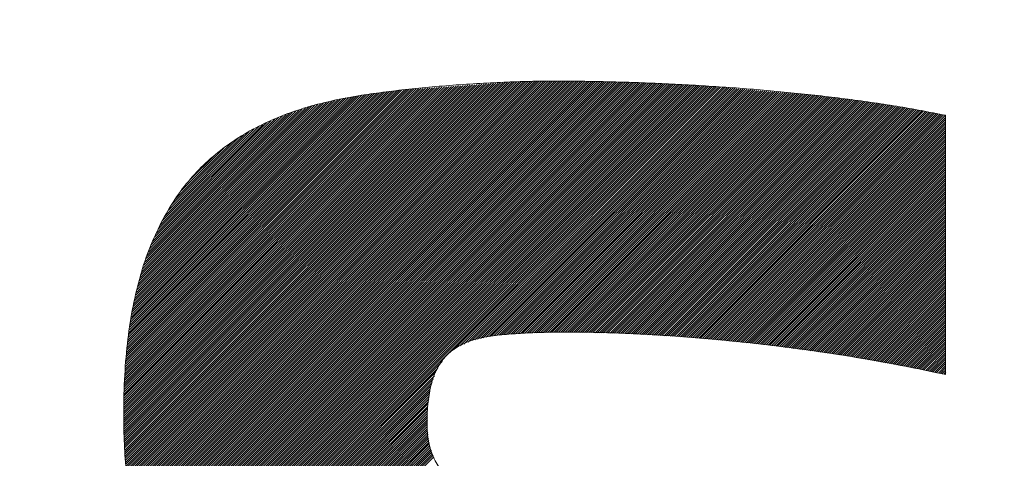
# Model space of a CAD drawing. Header units: millimetres. Extents: x 0 to 1733, y 0 to 1188.
# Tile 80 of 154: x 233.33 to 237.36, y 820.9 to 822.69. Entities that reach past the tile are written whole.
import ezdxf

# ---------------------------------------------------------------- set-up
doc = ezdxf.new("R2010")
doc.units = ezdxf.units.MM
doc.header["$LTSCALE"] = 0.727559
doc.layers.add('NoLayerName_001', color=7, linetype='Continuous')
doc.layers.add('NoLayerName_002', color=7, linetype='Continuous')

# ---------------------------------------------------------------- blocks, each defined once
blk = doc.blocks.new('JZB_0010')
at = {"layer": 'NoLayerName_002', "color": 7, "linetype": 'Continuous', "lineweight": 25}
for p, q in [((21.2718, 4.8704), (19.7645, 3.3631)), ((21.2814, 4.871), (19.7652, 3.3548)), ((21.291, 4.8717), (19.7659, 3.3466)), ((21.3005, 4.8724), (19.7666, 3.3384)), ((21.3101, 4.873), (19.7673, 3.3302)), ((21.3197, 4.8737), (19.7681, 3.3221)), ((21.3293, 4.8744), (19.7688, 3.3139)), ((21.3388, 4.875), (19.7695, 3.3057)), ((21.3484, 4.8757), (19.7702, 3.2975)), ((21.358, 4.8764), (19.7709, 3.2893)), ((21.3676, 4.877), (19.7717, 3.2811)), ((21.3771, 4.8777), (19.7724, 3.273)), ((21.3862, 4.8779), (19.7731, 3.2648)), ((21.3953, 4.8781), (19.7738, 3.2566)), ((21.4044, 4.8783), (19.7746, 3.2484)), ((21.4135, 4.8784), (19.7753, 3.2402)), ((21.4226, 4.8786), (19.7765, 3.2325)), ((21.4317, 4.8788), (19.7776, 3.2247)), ((21.4408, 4.879), (19.7788, 3.217)), ((21.4499, 4.8792), (19.78, 3.2093)), ((21.4589, 4.8793), (19.7812, 3.2016)), ((21.468, 4.8795), (19.7824, 3.1938)), ((21.4771, 4.8797), (19.7836, 3.1861)), ((21.4862, 4.8799), (19.7847, 3.1784)), ((21.4952, 4.8799), (19.7859, 3.1707)), ((21.5041, 4.88), (19.7871, 3.1629)), ((21.5131, 4.88), (19.7883, 3.1552)), ((21.522, 4.88), (19.7895, 3.1475)), ((21.5309, 4.88), (19.7906, 3.1398)), ((21.5398, 4.88), (19.7918, 3.132)), ((21.5487, 4.88), (19.7931, 3.1244)), ((21.5575, 4.8799), (19.7948, 3.1172)), ((21.5663, 4.8798), (19.7965, 3.1099)), ((21.5752, 4.8797), (19.7981, 3.1027)), ((21.584, 4.8797), (19.7998, 3.0955)), ((21.5928, 4.8796), (19.8014, 3.0882)), ((21.6016, 4.8795), (19.8031, 3.081)), ((21.6105, 4.8794), (19.8048, 3.0737)), ((21.6193, 4.8793), (19.8064, 3.0665)), ((21.6281, 4.8792), (19.8081, 3.0592)), ((21.6369, 4.8792), (19.8098, 3.052)), ((21.6458, 4.8791), (19.8114, 3.0447)), ((21.6546, 4.879), (19.8131, 3.0375)), ((21.6633, 4.8788), (19.8147, 3.0302)), ((21.672, 4.8786), (19.8164, 3.023)), ((21.6807, 4.8784), (19.8183, 3.016)), ((21.6894, 4.8781), (19.8205, 3.0093)), ((21.6981, 4.8779), (19.8227, 3.0025)), ((21.7067, 4.8777), (19.8248, 2.9958)), ((21.7154, 4.8775), (19.827, 2.989)), ((21.7241, 4.8772), (19.8291, 2.9823)), ((21.7328, 4.877), (19.8313, 2.9755)), ((21.7415, 4.8768), (19.8334, 2.9687)), ((21.7501, 4.8766), (19.8356, 2.962)), ((21.7588, 4.8763), (19.8377, 2.9552)), ((21.7675, 4.8761), (19.8399, 2.9485)), ((21.7762, 4.8759), (19.8421, 2.9417)), ((21.7849, 4.8757), (19.8442, 2.935)), ((21.7936, 4.8754), (19.8464, 2.9282)), ((21.8022, 4.8752), (19.8485, 2.9215)), ((21.8109, 4.875), (19.8511, 2.9151)), ((21.8196, 4.8747), (19.8537, 2.9089)), ((21.8283, 4.8745), (19.8564, 2.9026)), ((21.837, 4.8743), (19.8591, 2.8964)), ((21.8456, 4.8741), (19.8617, 2.8901)), ((21.8543, 4.8738), (19.8644, 2.8839)), ((21.863, 4.8736), (19.867, 2.8776)), ((21.8717, 4.8734), (19.8697, 2.8714)), ((21.8804, 4.8731), (19.8723, 2.8651)), ((21.8889, 4.8727), (19.875, 2.8588)), ((21.8974, 4.8723), (19.8776, 2.8526)), ((21.9059, 4.8719), (19.8803, 2.8463)), ((21.9144, 4.8715), (19.8829, 2.8401)), ((21.9229, 4.8711), (19.8856, 2.8338)), ((21.9314, 4.8707), (19.8882, 2.8276)), ((21.9399, 4.8703), (19.8914, 2.8218)), ((21.1282, 4.8604), (19.7602, 3.4924)), ((21.1186, 4.8597), (19.7602, 3.5013)), ((21.1091, 4.8591), (19.7603, 3.5103)), ((21.0995, 4.8584), (19.7603, 3.5192)), ((21.0899, 4.8577), (19.7603, 3.5281)), ((21.0804, 4.8571), (19.7603, 3.5371)), ((21.1378, 4.8611), (19.7604, 3.4837)), ((21.0708, 4.8564), (19.7604, 3.546)), ((21.0612, 4.8557), (19.7604, 3.5549)), ((21.0516, 4.8551), (19.7604, 3.5639)), ((21.0421, 4.8544), (19.7606, 3.573)), ((21.1474, 4.8617), (19.7607, 3.4751)), ((21.0325, 4.8538), (19.7609, 3.5821)), ((21.1569, 4.8624), (19.761, 3.4665)), ((21.0229, 4.8531), (19.7612, 3.5913)), ((21.1665, 4.8631), (19.7613, 3.4579)), ((21.0133, 4.8524), (19.7614, 3.6005)), ((21.1761, 4.8637), (19.7616, 3.4492)), ((21.0038, 4.8518), (19.7617, 3.6097)), ((21.1857, 4.8644), (19.7619, 3.4406)), ((20.9942, 4.8511), (19.762, 3.6189)), ((21.1952, 4.8651), (19.7622, 3.432)), ((20.9846, 4.8504), (19.7623, 3.6281)), ((21.2048, 4.8657), (19.7625, 3.4234)), ((20.975, 4.8498), (19.7625, 3.6373)), ((21.2144, 4.8664), (19.7628, 3.4148)), ((20.9655, 4.8491), (19.7628, 3.6464)), ((21.224, 4.8671), (19.7631, 3.4062)), ((21.2335, 4.8677), (19.7634, 3.3976)), ((20.9559, 4.8484), (19.7634, 3.6559)), ((21.2431, 4.8684), (19.7637, 3.3889)), ((21.2527, 4.8691), (19.7639, 3.3803)), ((20.9463, 4.8478), (19.7641, 3.6655)), ((21.2623, 4.8697), (19.7642, 3.3717)), ((20.9368, 4.8471), (19.7648, 3.6752)), ((20.9272, 4.8464), (19.7656, 3.6849)), ((20.9176, 4.8458), (19.7663, 3.6945)), ((20.9078, 4.8449), (19.7671, 3.7042)), ((20.8977, 4.8437), (19.7678, 3.7138)), ((20.8875, 4.8424), (19.7686, 3.7235)), ((20.8774, 4.8412), (19.7693, 3.7331)), ((20.8672, 4.8399), (19.7701, 3.7428)), ((20.8571, 4.8387), (19.7708, 3.7524)), ((20.847, 4.8375), (19.7716, 3.7621)), ((20.8368, 4.8362), (19.7723, 3.7718)), ((20.8267, 4.835), (19.7731, 3.7814)), ((20.8165, 4.8338), (19.7738, 3.7911)), ((20.8064, 4.8325), (19.7746, 3.8007)), ((20.7961, 4.8312), (19.7756, 3.8107)), ((21.9484, 4.8699), (19.8945, 2.816)), ((21.9569, 4.8695), (19.8977, 2.8103)), ((21.9654, 4.8691), (19.9008, 2.8045)), ((21.9739, 4.8687), (19.904, 2.7988)), ((21.9824, 4.8683), (19.9071, 2.793)), ((21.9909, 4.8678), (19.9103, 2.7873)), ((21.9994, 4.8674), (19.9134, 2.7815)), ((22.0079, 4.867), (19.9166, 2.7757)), ((22.0164, 4.8666), (19.9197, 2.77)), ((22.0249, 4.8662), (19.9229, 2.7642)), ((22.0334, 4.8658), (19.926, 2.7585)), ((22.0419, 4.8654), (19.9292, 2.7527)), ((22.0504, 4.865), (19.9323, 2.747)), ((22.0589, 4.8646), (19.9355, 2.7412)), ((22.0674, 4.8642), (19.9391, 2.7359)), ((22.0759, 4.8638), (19.9427, 2.7306)), ((22.0844, 4.8634), (19.9464, 2.7253)), ((22.0929, 4.863), (19.95, 2.7201)), ((22.1014, 4.8626), (19.9536, 2.7148)), ((22.1099, 4.8621), (19.9573, 2.7095)), ((22.1181, 4.8615), (19.9609, 2.7043)), ((22.1264, 4.8608), (19.9646, 2.699)), ((22.1346, 4.8601), (19.9682, 2.6937)), ((22.1428, 4.8594), (19.9718, 2.6885)), ((22.151, 4.8587), (19.9755, 2.6832)), ((22.1592, 4.858), (19.9791, 2.6779)), ((22.1675, 4.8574), (19.9828, 2.6726)), ((22.1757, 4.8567), (19.9864, 2.6674)), ((22.1839, 4.856), (21.1102, 3.7823)), ((22.1921, 4.8553), (21.1341, 3.7973)), ((22.2003, 4.8546), (21.1509, 3.8051)), ((22.2086, 4.8539), (21.1676, 3.813)), ((22.2168, 4.8532), (21.183, 3.8195)), ((22.225, 4.8525), (21.1948, 3.8223)), ((22.2332, 4.8519), (21.2066, 3.8252)), ((22.2414, 4.8512), (21.2183, 3.8281)), ((22.2497, 4.8505), (21.2301, 3.8309)), ((22.2579, 4.8498), (21.2419, 3.8338)), ((22.2661, 4.8491), (21.2535, 3.8365)), ((22.2743, 4.8484), (21.2639, 3.838)), ((22.2825, 4.8477), (21.2743, 3.8395)), ((22.2908, 4.847), (21.2843, 3.8406)), ((22.299, 4.8464), (21.2944, 3.8417)), ((22.3072, 4.8457), (21.3044, 3.8428)), ((22.3154, 4.845), (21.314, 3.8436)), ((22.3237, 4.8443), (21.3237, 3.8443)), ((22.3319, 4.8436), (21.3333, 3.8451)), ((22.3401, 4.8429), (21.343, 3.8458)), ((22.3483, 4.8422), (21.3526, 3.8466)), ((22.3565, 4.8415), (21.3623, 3.8473)), ((22.3648, 4.8408), (21.372, 3.8481)), ((22.373, 4.8402), (21.3816, 3.8488)), ((22.3812, 4.8395), (21.3909, 3.8492)), ((22.3894, 4.8388), (21.4002, 3.8496)), ((22.3976, 4.8381), (21.4095, 3.85)), ((22.4059, 4.8374), (21.4188, 3.8503)), ((22.4141, 4.8367), (21.4281, 3.8507)), ((22.4223, 4.836), (21.4374, 3.8511)), ((22.4305, 4.8353), (21.4466, 3.8515)), ((22.4387, 4.8347), (21.4559, 3.8519)), ((22.447, 4.834), (21.4652, 3.8522)), ((22.4552, 4.8333), (21.4745, 3.8526)), ((22.4634, 4.8326), (21.4835, 3.8527)), ((22.4716, 4.8319), (21.4925, 3.8528)), ((22.4798, 4.8312), (21.5015, 3.8529)), ((22.4881, 4.8305), (21.5106, 3.853)), ((20.7857, 4.8297), (19.7772, 3.8211)), ((20.7754, 4.8282), (19.7787, 3.8316)), ((20.765, 4.8268), (19.7803, 3.8421)), ((20.7546, 4.8253), (19.7819, 3.8526)), ((20.7442, 4.8238), (19.7835, 3.8631)), ((20.7336, 4.8222), (19.785, 3.8736)), ((20.7231, 4.8205), (19.7866, 3.884)), ((20.7123, 4.8187), (19.7882, 3.8945)), ((20.7015, 4.8168), (19.7898, 3.905)), ((20.6907, 4.8149), (19.7913, 3.9155)), ((20.68, 4.813), (19.7929, 3.926)), ((20.6692, 4.8111), (19.7945, 3.9364)), ((20.6582, 4.8091), (19.796, 3.9469)), ((20.6466, 4.8064), (19.7983, 3.9581)), ((20.635, 4.8037), (19.8011, 3.9698)), ((20.6233, 4.8009), (19.8038, 3.9814)), ((20.6117, 4.7982), (19.8066, 3.9931)), ((20.6001, 4.7955), (19.8093, 4.0047)), ((20.5885, 4.7928), (19.8121, 4.0164)), ((20.5769, 4.7901), (19.8148, 4.028)), ((22.4963, 4.8298), (21.5196, 3.8532)), ((22.5045, 4.8292), (21.5286, 3.8533)), ((22.5127, 4.8285), (21.5376, 3.8534)), ((22.521, 4.8278), (21.5467, 3.8535)), ((22.5292, 4.8271), (21.5557, 3.8536)), ((22.5374, 4.8264), (21.5647, 3.8537)), ((22.5456, 4.8257), (21.5737, 3.8538)), ((22.5538, 4.825), (21.5825, 3.8537)), ((22.5621, 4.8243), (21.5912, 3.8535)), ((22.5703, 4.8237), (21.6, 3.8533)), ((22.5785, 4.823), (21.6087, 3.8531)), ((22.5865, 4.8221), (21.6174, 3.853)), ((22.5944, 4.8211), (21.6261, 3.8528)), ((22.6023, 4.8201), (21.6348, 3.8526)), ((22.6102, 4.8191), (21.6435, 3.8524)), ((22.6181, 4.8181), (21.6523, 3.8522)), ((22.626, 4.8171), (21.661, 3.852)), ((22.634, 4.8161), (21.6697, 3.8518)), ((22.6419, 4.8151), (21.6784, 3.8516)), ((22.6498, 4.8141), (21.6871, 3.8514)), ((22.6577, 4.8131), (21.6958, 3.8512)), ((22.6656, 4.8121), (21.7045, 3.851)), ((22.6735, 4.8111), (21.7133, 3.8508)), ((22.6814, 4.8101), (21.722, 3.8506)), ((22.6893, 4.8091), (21.7307, 3.8505)), ((22.6972, 4.8081), (21.7394, 3.8503)), ((22.7051, 4.8071), (21.7481, 3.8501)), ((22.713, 4.8061), (21.7568, 3.8499)), ((22.7209, 4.8051), (21.7656, 3.8497)), ((22.7289, 4.8041), (21.7743, 3.8495)), ((22.7368, 4.8031), (21.783, 3.8493)), ((22.7447, 4.8021), (21.7917, 3.8491)), ((22.7526, 4.8011), (21.8004, 3.8489)), ((22.7605, 4.8001), (21.8091, 3.8487)), ((22.7684, 4.7991), (21.8176, 3.8483)), ((22.7763, 4.7981), (21.826, 3.8478)), ((22.7842, 4.7971), (21.8344, 3.8473)), ((22.7921, 4.7961), (21.8428, 3.8468)), ((22.8, 4.7951), (21.8512, 3.8463)), ((22.8079, 4.7941), (21.8596, 3.8457)), ((22.8157, 4.7929), (21.868, 3.8452)), ((22.8233, 4.7916), (21.8764, 3.8447)), ((22.831, 4.7904), (21.8848, 3.8442)), ((20.5653, 4.7874), (19.8176, 4.0397)), ((20.5537, 4.7847), (19.8203, 4.0514)), ((20.542, 4.782), (19.8231, 4.063)), ((20.5298, 4.7787), (19.8258, 4.0747)), ((20.5166, 4.7744), (19.8291, 4.0868)), ((20.5034, 4.77), (19.8336, 4.1003)), ((20.4901, 4.7657), (19.8382, 4.1137)), ((20.4769, 4.7614), (19.8427, 4.1272)), ((20.4637, 4.7571), (19.8473, 4.1407)), ((20.4504, 4.7528), (19.8518, 4.1541)), ((22.8386, 4.7891), (21.8932, 3.8437)), ((22.8463, 4.7879), (21.9016, 3.8432)), ((22.8539, 4.7866), (21.91, 3.8427)), ((22.8616, 4.7854), (21.9184, 3.8422)), ((22.8693, 4.7841), (21.9268, 3.8417)), ((22.8769, 4.7829), (21.9352, 3.8412)), ((22.8846, 4.7816), (21.9436, 3.8406)), ((22.8922, 4.7804), (21.952, 3.8401)), ((22.8999, 4.7791), (21.9604, 3.8396)), ((22.9075, 4.7779), (21.9688, 3.8391)), ((22.9152, 4.7766), (21.9772, 3.8386)), ((22.9229, 4.7754), (21.9856, 3.8381)), ((22.9305, 4.7741), (21.994, 3.8376)), ((22.9382, 4.7729), (22.0024, 3.8371)), ((22.9458, 4.7716), (22.0108, 3.8366)), ((22.9535, 4.7704), (22.0192, 3.8361)), ((22.9611, 4.7691), (22.0276, 3.8355)), ((22.9688, 4.7678), (22.036, 3.835)), ((22.9765, 4.7666), (22.0444, 3.8345)), ((22.9841, 4.7653), (22.0528, 3.834)), ((22.9918, 4.7641), (22.0612, 3.8335)), ((22.9994, 4.7628), (22.0696, 3.833)), ((23.0071, 4.7616), (22.078, 3.8325)), ((23.0147, 4.7603), (22.0861, 3.8317)), ((23.0224, 4.7591), (22.0943, 3.8309)), ((23.03, 4.7578), (22.1024, 3.8302)), ((23.0375, 4.7564), (22.1105, 3.8294)), ((23.045, 4.7549), (22.1186, 3.8286)), ((23.0524, 4.7535), (22.1267, 3.8278)), ((23.0599, 4.7521), (22.1349, 3.827)), ((23.0674, 4.7506), (22.143, 3.8262)), ((20.4372, 4.7484), (19.8563, 4.1676)), ((20.424, 4.7441), (19.8609, 4.181)), ((20.4092, 4.7383), (19.8654, 4.1945)), ((20.3933, 4.7313), (19.8711, 4.209)), ((20.3774, 4.7243), (19.8787, 4.2256)), ((20.3615, 4.7173), (19.8863, 4.2421)), ((20.3456, 4.7102), (19.8939, 4.2586)), ((23.0749, 4.7492), (22.1511, 3.8254)), ((23.0823, 4.7477), (22.1592, 3.8246)), ((23.0897, 4.7462), (22.1673, 3.8239)), ((23.0971, 4.7448), (22.1755, 3.8231)), ((23.1046, 4.7433), (22.1836, 3.8223)), ((23.1119, 4.7417), (22.1917, 3.8215)), ((23.1192, 4.7401), (22.1998, 3.8207)), ((23.1198, 4.7318), (22.2079, 3.8199)), ((23.1198, 4.7229), (22.2161, 3.8191)), ((23.1198, 4.714), (22.2242, 3.8183)), ((20.3297, 4.7032), (19.9016, 4.2752)), ((20.3137, 4.6962), (19.9092, 4.2917)), ((20.2934, 4.6848), (19.9168, 4.3082)), ((20.2722, 4.6725), (19.9294, 4.3297)), ((23.1198, 4.7051), (22.2323, 3.8176)), ((23.1198, 4.6962), (22.2404, 3.8168)), ((23.1198, 4.6873), (22.2486, 3.816)), ((23.1198, 4.6784), (22.2567, 3.8152)), ((23.1198, 4.6695), (22.2648, 3.8144)), ((20.251, 4.6603), (19.9434, 4.3526)), ((20.2299, 4.648), (19.9574, 4.3755)), ((20.2052, 4.6322), (19.9714, 4.3984)), ((23.1198, 4.6605), (22.2729, 3.8136)), ((23.1198, 4.6516), (22.281, 3.8128)), ((23.1198, 4.6427), (22.2892, 3.8121)), ((23.1198, 4.6338), (22.2973, 3.8113)), ((20.1692, 4.6052), (19.9962, 4.4322)), ((23.1198, 4.6249), (22.3054, 3.8105)), ((23.1198, 4.616), (22.3135, 3.8097)), ((23.1198, 4.6071), (22.3216, 3.8089)), ((23.1198, 4.5982), (22.3298, 3.8081)), ((23.1198, 4.5893), (22.3379, 3.8073)), ((20.1333, 4.5781), (20.031, 4.4759)), ((23.1198, 4.5804), (22.346, 3.8065)), ((23.1198, 4.5715), (22.3541, 3.8058)), ((23.1198, 4.5626), (22.3623, 3.805)), ((23.1198, 4.5536), (22.3704, 3.8042)), ((23.1198, 4.5447), (22.3782, 3.8031)), ((23.1198, 4.5358), (22.3861, 3.802)), ((23.1198, 4.5269), (22.3939, 3.801)), ((23.1198, 4.518), (22.4018, 3.7999)), ((23.1198, 4.5091), (22.4096, 3.7989)), ((23.1198, 4.5002), (22.4175, 3.7978)), ((23.1198, 4.4913), (22.4253, 3.7968)), ((23.1198, 4.4824), (22.4332, 3.7957)), ((23.1198, 4.4735), (22.441, 3.7947)), ((23.1198, 4.4646), (22.4489, 3.7936)), ((23.1198, 4.4556), (22.4567, 3.7926)), ((23.1198, 4.4467), (22.4646, 3.7915)), ((23.1198, 4.4378), (22.4724, 3.7904)), ((23.1198, 4.4289), (22.4803, 3.7894)), ((23.1198, 4.42), (22.4882, 3.7883)), ((23.1198, 4.4111), (22.496, 3.7873)), ((23.1198, 4.4022), (22.5039, 3.7862)), ((23.1198, 4.3933), (22.5117, 3.7852)), ((23.1198, 4.3844), (22.5196, 3.7841)), ((23.1198, 4.3755), (22.5274, 3.7831)), ((23.1198, 4.3666), (22.5353, 3.782)), ((23.1198, 4.3577), (22.5431, 3.7809)), ((23.1198, 4.3487), (22.551, 3.7799)), ((23.1198, 4.3398), (22.5588, 3.7788)), ((23.1198, 4.3309), (22.5667, 3.7778)), ((23.1198, 4.322), (22.5745, 3.7767)), ((23.1198, 4.3131), (22.5824, 3.7757)), ((23.1198, 4.3042), (22.5902, 3.7746)), ((23.1198, 4.2953), (22.5981, 3.7736)), ((23.1198, 4.2864), (22.606, 3.7725)), ((23.1198, 4.2775), (22.6138, 3.7715)), ((23.1198, 4.2686), (22.6217, 3.7704)), ((23.1198, 4.2597), (22.6295, 3.7693)), ((23.1198, 4.2508), (22.6374, 3.7683)), ((23.1198, 4.2418), (22.6452, 3.7672)), ((23.1198, 4.2329), (22.6531, 3.7662)), ((23.1198, 4.224), (22.6609, 3.7651)), ((23.1198, 4.2151), (22.6688, 3.7641)), ((23.1198, 4.2062), (22.6765, 3.7629)), ((23.1198, 4.1973), (22.6841, 3.7616)), ((23.1198, 4.1884), (22.6917, 3.7603)), ((23.1198, 4.1795), (22.6993, 3.7589)), ((23.1198, 4.1706), (22.7068, 3.7576)), ((23.1198, 4.1617), (22.7144, 3.7563)), ((23.1198, 4.1528), (22.722, 3.7549)), ((23.1198, 4.1439), (22.7296, 3.7536)), ((23.1198, 4.1349), (22.7371, 3.7523)), ((23.1198, 4.126), (22.7447, 3.7509)), ((23.1198, 4.1171), (22.7523, 3.7496)), ((23.1198, 4.1082), (22.7599, 3.7482)), ((23.1198, 4.0993), (22.7674, 3.7469)), ((23.1198, 4.0904), (22.775, 3.7456)), ((23.1198, 4.0815), (22.7826, 3.7442)), ((23.1198, 4.0726), (22.7902, 3.7429)), ((23.1198, 4.0637), (22.7977, 3.7416)), ((23.1198, 4.0548), (22.8053, 3.7402)), ((23.1198, 4.0459), (22.8129, 3.7389)), ((23.1198, 4.037), (22.8205, 3.7376)), ((23.1198, 4.028), (22.828, 3.7362)), ((23.1198, 4.0191), (22.8356, 3.7349)), ((23.1198, 4.0102), (22.8432, 3.7336)), ((23.1198, 4.0013), (22.8508, 3.7322)), ((23.1198, 3.9924), (22.8583, 3.7309)), ((23.1198, 3.9835), (22.8659, 3.7296)), ((23.1198, 3.9746), (22.8735, 3.7282)), ((23.1198, 3.9657), (22.8811, 3.7269)), ((23.1198, 3.9568), (22.8886, 3.7256)), ((23.1198, 3.9479), (22.8962, 3.7242)), ((23.1198, 3.939), (22.9038, 3.7229)), ((23.1198, 3.9301), (22.9114, 3.7216)), ((23.1198, 3.9211), (22.9189, 3.7202)), ((23.1198, 3.9122), (22.9265, 3.7189)), ((23.1198, 3.9033), (22.9341, 3.7176)), ((23.1198, 3.8944), (22.9416, 3.7162)), ((23.1198, 3.8855), (22.9492, 3.7149)), ((23.1198, 3.8766), (22.9568, 3.7136)), ((23.1198, 3.8677), (22.9644, 3.7122)), ((23.1198, 3.8588), (22.9719, 3.7109)), ((23.1198, 3.8499), (22.9795, 3.7096)), ((23.1198, 3.841), (22.987, 3.7081)), ((23.1198, 3.8321), (22.9944, 3.7066)), ((23.1198, 3.8232), (23.0018, 3.7051)), ((23.1198, 3.8142), (23.0092, 3.7036)), ((23.1198, 3.8053), (23.0166, 3.7021)), ((23.1198, 3.7964), (23.0239, 3.7005)), ((23.1198, 3.7875), (23.0313, 3.699)), ((23.1198, 3.7786), (23.0387, 3.6975)), ((23.1198, 3.7697), (23.0461, 3.696)), ((23.1198, 3.7608), (23.0535, 3.6945)), ((23.1198, 3.7519), (23.0609, 3.6929)), ((21.0618, 3.7339), (19.99, 2.6621)), ((21.0436, 3.7068), (19.9939, 2.6571)), ((23.1198, 3.743), (23.0682, 3.6914)), ((23.1198, 3.7341), (23.0755, 3.6898)), ((23.1198, 3.7252), (23.0829, 3.6882)), ((23.1198, 3.7163), (23.0902, 3.6866)), ((23.1198, 3.7073), (23.0975, 3.685)), ((21.0353, 3.6896), (19.9981, 2.6523)), ((21.0304, 3.6757), (20.0022, 2.6475)), ((23.1198, 3.6984), (23.1048, 3.6834)), ((23.1198, 3.6895), (23.1121, 3.6818)), ((23.1198, 3.6806), (23.1196, 3.6804)), ((21.0254, 3.6619), (20.0063, 2.6427)), ((21.0205, 3.648), (20.0104, 2.6379)), ((21.0156, 3.6342), (20.0145, 2.6331)), ((21.0139, 3.6236), (20.0186, 2.6283)), ((21.0123, 3.6131), (20.0227, 2.6235)), ((21.0106, 3.6025), (20.0268, 2.6187)), ((21.0089, 3.5919), (20.0309, 2.6139)), ((21.0072, 3.5813), (20.0351, 2.6091)), ((21.0056, 3.5708), (20.0392, 2.6043)), ((21.0039, 3.5602), (20.0433, 2.5995)), ((21.0028, 3.5502), (20.0474, 2.5947)), ((21.0025, 3.541), (20.0515, 2.5899)), ((21.0023, 3.5318), (20.0556, 2.5851)), ((21.002, 3.5227), (20.0601, 2.5808)), ((21.0018, 3.5135), (20.0647, 2.5764)), ((21.0015, 3.5043), (20.0693, 2.5721)), ((21.0013, 3.4952), (20.0738, 2.5677)), ((21.001, 3.486), (20.0784, 2.5634)), ((21.0008, 3.4768), (20.0829, 2.559)), ((21.0005, 3.4677), (20.0875, 2.5547)), ((21.0007, 3.459), (20.0921, 2.5503)), ((21.0018, 3.4512), (20.0966, 2.546)), ((21.0029, 3.4433), (20.1012, 2.5416)), ((21.004, 3.4355), (20.1057, 2.5373)), ((21.0051, 3.4277), (20.1103, 2.5329)), ((21.0062, 3.4199), (20.1149, 2.5286)), ((21.0072, 3.4121), (20.1194, 2.5243)), ((21.0083, 3.4043), (20.124, 2.5199)), ((21.0094, 3.3964), (20.1286, 2.5156)), ((21.0105, 3.3886), (20.1335, 2.5116)), ((21.0127, 3.3819), (20.1384, 2.5076)), ((21.0152, 3.3755), (20.1434, 2.5037)), ((21.0178, 3.3692), (20.1484, 2.4998)), ((21.0203, 3.3628), (20.1534, 2.4959)), ((21.0229, 3.3564), (20.1584, 2.492)), ((21.0254, 3.3501), (20.1634, 2.488)), ((21.0279, 3.3437), (20.1684, 2.4841))]:
    blk.add_line(p, q, dxfattribs=at)
at = {"layer": 'NoLayerName_002', "color": 7, "linetype": 'Continuous', "lineweight": 13}
for points, knots in [([(23.1198, 4.7401), (23.0872, 4.7465), (23.0208, 4.7601), (22.9192, 4.7774), (22.8145, 4.7935), (22.7073, 4.808), (22.598, 4.8211), (22.4874, 4.8328), (22.3759, 4.8431), (22.2641, 4.8521), (22.1526, 4.8597), (22.0419, 4.8661), (21.9327, 4.8713), (21.8255, 4.8752), (21.7208, 4.878), (21.6192, 4.8796), (21.5362, 4.8802), (21.4702, 4.8798), (21.4194, 4.8789), (21.367, 4.8775), (21.3133, 4.8755), (21.2586, 4.8729), (21.2031, 4.8699), (21.1473, 4.8663), (21.0913, 4.8622), (21.0355, 4.8576), (20.9801, 4.8525), (20.9256, 4.847), (20.872, 4.8409), (20.8198, 4.8345), (20.7693, 4.8276), (20.6946, 4.8164), (20.598, 4.798), (20.4823, 4.7664), (20.3751, 4.7268), (20.2763, 4.6788), (20.186, 4.6221), (20.1042, 4.5563), (20.0313, 4.4811), (19.9659, 4.397), (19.9321, 4.3339), (19.9136, 4.3026)], [0, 0, 0, 0, 0.099898, 0.203143, 0.309224, 0.417622, 0.527809, 0.639248, 0.7514, 0.863722, 0.975666, 1.086682, 1.19622, 1.303724, 1.408642, 1.510418, 1.608495, 1.657517, 1.708436, 1.760962, 1.814808, 1.869683, 1.925298, 1.981362, 2.037586, 2.09368, 2.149355, 2.204322, 2.258292, 2.310979, 2.362096, 2.41136, 2.537404, 2.656886, 2.770692, 2.879909, 2.985832, 3.089954, 3.193922, 3.299463, 3.408308, 3.408308, 3.408308, 3.408308]), ([(19.9136, 4.3026), (19.898, 4.2681), (19.8632, 4.1981), (19.8261, 4.0828), (19.7961, 3.9578), (19.7751, 3.8217), (19.7626, 3.6746), (19.759, 3.5312), (19.7617, 3.3979), (19.7698, 3.2805), (19.7839, 3.1699), (19.8041, 3.0659), (19.831, 2.9682), (19.8646, 2.8764), (19.9054, 2.7904), (19.9537, 2.7099), (20.0097, 2.6347), (20.0737, 2.5644), (20.1459, 2.4989), (20.2265, 2.4378), (20.316, 2.381), (20.4141, 2.3274), (20.4843, 2.2968), (20.5201, 2.2803)], [0, 0, 0, 0, 0.113804, 0.23409, 0.362223, 0.499399, 0.646663, 0.804918, 0.92927, 1.046695, 1.157833, 1.263428, 1.364343, 1.461568, 1.556213, 1.649495, 1.742696, 1.837128, 1.934076, 2.03476, 2.140303, 2.251717, 2.369902, 2.369902, 2.369902, 2.369902]), ([(21.0043, 3.5686), (21.0062, 3.5816), (21.0091, 3.6066), (21.0171, 3.6421), (21.0273, 3.6744), (21.0401, 3.7035), (21.0556, 3.7296), (21.0738, 3.7527), (21.0947, 3.7729), (21.1184, 3.7903), (21.145, 3.8051), (21.1745, 3.8174), (21.2069, 3.8273), (21.2423, 3.8351), (21.2903, 3.842), (21.3539, 3.8474), (21.4355, 3.8518), (21.5278, 3.854), (21.6299, 3.8539), (21.7408, 3.8516), (21.8595, 3.8469), (21.985, 3.8396), (22.1164, 3.8298), (22.2528, 3.8172), (22.393, 3.8019), (22.5363, 3.7838), (22.6815, 3.7627), (22.8278, 3.7385), (22.9742, 3.7115), (23.0713, 3.6903), (23.1198, 3.6801)], [0, 0, 0, 0, 0.039238, 0.075493, 0.109165, 0.140729, 0.170734, 0.199799, 0.228581, 0.257742, 0.287902, 0.31961, 0.353332, 0.389449, 0.428265, 0.498772, 0.580793, 0.673449, 0.775834, 0.88703, 1.006113, 1.13216, 1.264243, 1.401442, 1.542838, 1.687519, 1.83458, 1.983125, 2.132272, 2.281153, 2.281153, 2.281153, 2.281153]), ([(23.1263, 0.5859), (23.1419, 0.6206), (23.1766, 0.6906), (23.2138, 0.8055), (23.2438, 0.9296), (23.2648, 1.064), (23.2773, 1.2085), (23.281, 1.3452), (23.2782, 1.4694), (23.27, 1.5766), (23.2559, 1.6804), (23.2355, 1.7806), (23.2087, 1.877), (23.175, 1.9696), (23.1342, 2.0582), (23.0861, 2.1425), (23.0302, 2.2225), (22.9664, 2.298), (22.8943, 2.3688), (22.8138, 2.4348), (22.7244, 2.4956), (22.6262, 2.5518), (22.1858, 2.7515), (21.7545, 2.9261), (21.3471, 3.1027), (21.2974, 3.1254), (21.2517, 3.1476), (21.2101, 3.1696), (21.1724, 3.1916), (21.1386, 3.2141), (21.1086, 3.2372), (21.0824, 3.2612), (21.0598, 3.2866), (21.0409, 3.3136), (21.0256, 3.3424), (21.0139, 3.3733), (21.0057, 3.4065), (21.0009, 3.4424), (20.9996, 3.4826), (21.0004, 3.525), (21.0032, 3.5545), (21.0043, 3.5686)], [0, 0, 0, 0, 0.114045, 0.23407, 0.361304, 0.496822, 0.641553, 0.796296, 0.906755, 1.014157, 1.118719, 1.220741, 1.320612, 1.41882, 1.515957, 1.61271, 1.709859, 1.808261, 1.908825, 2.012488, 2.120195, 2.232872, 2.351411, 3.569998, 3.628797, 3.683439, 3.734133, 3.781114, 3.824649, 3.865056, 3.902719, 3.938102, 3.971761, 4.004352, 4.036609, 4.069312, 4.103241, 4.139132, 4.177648, 4.223805, 4.266361, 4.266361, 4.266361, 4.266361])]:
    blk.add_open_spline(points, degree=3, knots=knots, dxfattribs=at)
blk.add_open_spline([(23.1198, 3.6801), (23.1198, 3.8568), (23.1198, 4.2101), (23.1198, 4.5634), (23.1198, 4.7401)], degree=3, dxfattribs=at)

msp = doc.modelspace()

# ---------------------------------------------------------------- linework, layer by layer
at = {"layer": 'NoLayerName_001', "color": 7, "linetype": 'Continuous', "lineweight": 25}
for centre, radius, start, end in [((230, 820), 39.49999901, 318.330134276, 270), ((230, 819.99999775), 38, 319.685090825, 270.721473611), ((230, 820), 37.99999905, 319.685090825, 270.716215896)]:
    msp.add_arc(centre, radius, start, end, dxfattribs=at)

# ---------------------------------------------------------------- block references
at = {"layer": 'NoLayerName_001'}
msp.add_blockref('JZB_0010', (214.00004578, 817.55944824), dxfattribs=at)

doc.saveas('drawing.dxf')
